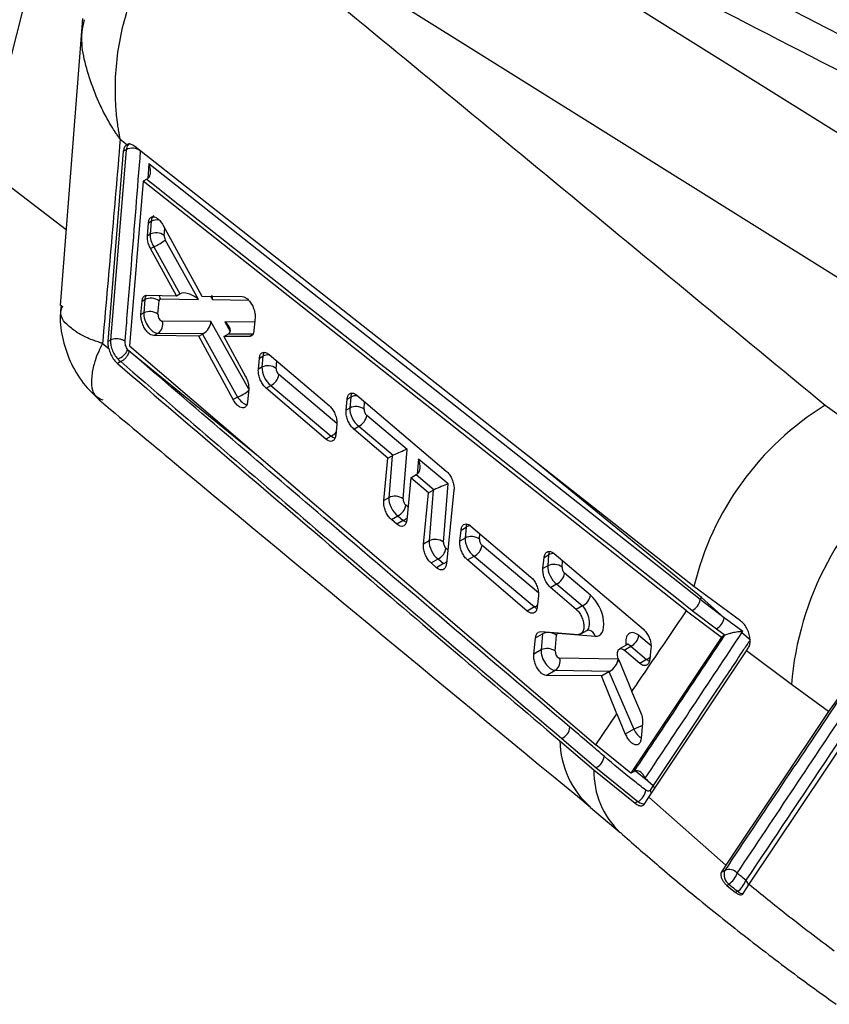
# Model space of a CAD drawing. Extents: x 40 to 416, y 16 to 281.
# Tile 39 of 41: x 372 to 393, y 182 to 208. Entities that reach past the tile are written whole.
import ezdxf

# ---------------------------------------------------------------- set-up
doc = ezdxf.new("R2010")
doc.units = 0
doc.layers.get('0').update_dxf_attribs({"linetype": 'CONTINUOUS'})

msp = doc.modelspace()

# ---------------------------------------------------------------- linework, layer by layer
at = {"color": 7, "linetype": 'CONTINUOUS'}
for p, q in [((401.30563, 200.361), (380.38608, 213.43771)), ((398.15016, 198.53939), (377.23061, 211.6161)), ((372.7037, 210.24588), (371.19345, 204.31095)), ((373.80071, 208.17352), (373.21894, 200.6492)), ((374.9661, 204.86349), (374.79167, 205.0039)), ((374.47595, 199.70175), (374.88211, 204.69399)), ((374.94852, 204.73233), (374.53914, 199.73823)), ((374.94852, 204.73233), (374.88211, 204.69399)), ((371.19345, 204.31095), (373.36991, 202.63891)), ((390.00669, 192.93395), (375.54494, 204.36545)), ((375.39794, 203.9046), (375.03863, 199.58602)), ((375.48925, 203.95731), (375.39794, 203.9046)), ((389.64528, 192.64166), (375.39794, 203.9046)), ((375.50853, 203.96951), (375.48925, 203.95731)), ((375.50414, 202.47661), (375.53137, 202.81588)), ((375.53137, 202.81588), (375.60082, 202.85597)), ((375.60082, 202.85597), (375.5738, 202.51682)), ((375.90934, 202.76034), (376.93449, 200.89491)), ((375.5738, 202.51682), (375.50414, 202.47661)), ((375.5886, 202.14056), (375.67074, 202.18798)), ((375.67074, 202.18798), (376.35749, 200.95632)), ((376.84757, 200.80768), (375.97526, 202.37214)), ((376.26887, 200.90523), (375.5886, 202.14056)), ((375.49039, 200.91888), (376.26887, 200.90523)), ((376.26887, 200.90523), (376.3538, 200.95426)), ((376.93449, 200.89491), (377.99521, 200.88047)), ((375.3369, 200.40972), (375.36542, 200.76006)), ((375.36542, 200.76006), (375.4371, 200.80144)), ((375.4371, 200.80144), (375.40921, 200.45146)), ((375.78227, 200.41865), (375.81016, 200.76863)), ((375.85203, 200.82169), (376.84757, 200.80768)), ((375.40921, 200.45146), (375.3369, 200.40972)), ((377.1727, 200.22459), (375.89514, 200.23572)), ((378.3295, 200.32957), (378.29949, 199.99096)), ((375.67043, 199.858), (375.7833, 199.92316)), ((376.85025, 199.84325), (375.67043, 199.858)), ((375.7833, 199.92316), (376.97211, 199.9128)), ((376.85025, 199.84325), (376.94698, 199.89909)), ((376.94698, 199.89909), (377.86964, 198.24417)), ((377.51187, 199.83656), (377.63031, 199.90493)), ((377.63393, 199.90704), (378.2947, 199.90115)), ((374.32779, 199.65458), (374.49186, 199.52112)), ((374.53914, 199.73823), (374.47595, 199.70175)), ((374.53914, 199.73823), (374.53915, 199.73823)), ((377.75545, 198.17825), (376.85025, 199.84325)), ((377.51187, 199.83656), (378.08086, 198.78808)), ((378.17279, 199.83077), (377.51187, 199.83656)), ((375.02165, 199.45763), (374.99163, 199.48888)), ((375.03863, 199.58602), (387.27201, 189.13018)), ((378.6988, 199.36452), (380.2714, 198.02815)), ((374.80612, 199.17497), (374.72025, 199.1254)), ((374.80612, 199.17497), (374.8065, 199.17467)), ((378.41604, 198.97553), (378.44186, 199.26281)), ((378.44186, 199.26281), (378.53344, 199.31568)), ((378.53344, 199.31568), (378.51069, 199.03017)), ((378.51069, 199.03017), (378.41604, 198.97553)), ((378.16188, 198.4514), (378.13231, 198.12338)), ((378.61894, 198.48208), (378.74289, 198.55363)), ((380.18769, 197.14348), (378.61894, 198.48208)), ((378.74289, 198.55363), (380.32576, 197.22319)), ((377.86964, 198.24417), (377.75545, 198.17825)), ((380.7165, 197.90153), (380.74385, 198.18969)), ((380.74385, 198.18969), (380.83851, 198.24434)), ((380.83851, 198.24434), (380.81576, 197.95883)), ((381.00279, 198.29256), (383.34687, 196.30622)), ((380.81576, 197.95883), (380.7165, 197.90153)), ((393.28671, 198.0327), (395.47634, 196.47815)), ((380.47332, 197.53413), (380.44588, 197.24592)), ((382.31583, 196.87362), (381.25823, 197.76256)), ((380.91828, 197.40743), (381.04796, 197.48229)), ((381.81518, 196.64479), (380.91828, 197.40743)), ((381.04796, 197.48229), (381.95245, 196.72204)), ((380.32576, 197.22319), (380.18769, 197.14348)), ((382.21235, 195.57516), (382.31583, 196.87362)), ((381.70538, 195.53066), (381.81518, 196.64479)), ((381.81518, 196.64479), (381.92706, 196.70938)), ((381.92706, 196.70938), (381.83929, 195.60797)), ((383.39147, 195.96951), (382.61526, 196.62194)), ((382.41941, 196.13093), (382.30798, 195.01587)), ((382.41941, 196.13093), (382.5595, 196.2118)), ((382.88334, 195.73636), (382.41941, 196.13093)), ((382.5595, 196.2118), (383.0281, 195.81793)), ((382.74736, 194.391), (382.88334, 195.73636)), ((382.88334, 195.73636), (383.00271, 195.80527)), ((383.00271, 195.80527), (382.89689, 194.47733)), ((383.26995, 194.44452), (383.39147, 195.96951)), ((383.54723, 195.8113), (383.34966, 193.87604)), ((381.83929, 195.60797), (381.70538, 195.53066)), ((381.90506, 195.03536), (382.07149, 195.13144)), ((382.04848, 194.91268), (381.90506, 195.03536)), ((382.21641, 195.00962), (382.04848, 194.91268)), ((382.07149, 195.13144), (382.21641, 195.00962)), ((383.70317, 194.46997), (383.73289, 194.7595)), ((383.73289, 194.7595), (383.86402, 194.83519)), ((383.86402, 194.83519), (383.84126, 194.54969)), ((383.99372, 194.86346), (385.5655, 193.5266)), ((382.89689, 194.47733), (382.74736, 194.391)), ((383.84126, 194.54969), (383.70317, 194.46997)), ((382.94608, 193.89515), (383.12908, 194.00079)), ((383.12908, 194.00079), (383.27401, 193.87898)), ((383.90201, 193.97417), (384.07346, 194.07315)), ((385.4708, 192.6356), (383.90201, 193.97417)), ((384.07346, 194.07315), (385.65633, 192.7427)), ((385.88268, 193.7487), (385.91335, 194.03878)), ((385.91335, 194.03878), (386.03157, 194.10702)), ((386.03157, 194.10702), (386.00882, 193.82151)), ((386.17561, 194.14356), (388.51871, 192.15665)), ((383.08944, 193.77243), (382.94608, 193.89515)), ((383.27401, 193.87898), (383.08944, 193.77243)), ((386.00882, 193.82151), (385.88268, 193.7487)), ((387.12959, 193.05511), (386.45128, 193.62524)), ((386.08102, 193.25262), (386.24101, 193.34498)), ((386.75469, 192.67981), (386.08102, 193.25262)), ((386.24101, 193.34498), (386.91932, 192.77485)), ((391.06771, 192.37651), (389.84377, 193.28013)), ((385.76365, 193.03041), (385.73267, 192.74016)), ((390.00669, 192.93395), (390.0445, 192.99006)), ((390.63382, 192.45686), (390.00669, 192.93395)), ((390.63382, 192.45686), (390.0445, 192.99006)), ((385.65633, 192.7427), (385.4708, 192.6356)), ((386.91932, 192.77485), (386.75469, 192.67981)), ((389.64528, 192.64166), (390.56346, 191.94799)), ((389.80037, 192.65267), (390.43235, 192.16852)), ((391.12696, 192.09958), (390.63382, 192.45686)), ((386.87589, 192.03479), (387.03612, 192.12729)), ((390.43235, 192.16852), (390.65941, 192.00196)), ((385.64241, 191.50373), (385.68875, 191.93292)), ((385.68875, 191.93292), (385.8665, 192.03554)), ((385.82981, 192.09542), (386.81071, 192.0205)), ((385.8665, 192.03554), (385.83289, 191.6137)), ((386.20595, 191.58089), (386.23956, 192.00273)), ((386.28441, 192.05564), (387.25237, 191.97325)), ((390.56346, 191.94799), (388.19117, 188.38322)), ((390.63878, 191.99147), (390.56346, 191.94799)), ((390.65941, 192.00196), (390.63878, 191.99147)), ((391.09949, 192.0607), (391.12696, 192.09958)), ((391.31803, 191.88177), (391.09949, 192.0607)), ((385.83289, 191.6137), (385.64241, 191.50373)), ((388.07804, 191.74988), (387.88719, 191.63971)), ((388.01164, 191.61087), (388.18504, 191.71097)), ((388.42016, 191.26342), (388.01164, 191.61087)), ((388.18504, 191.71097), (388.59644, 191.36519)), ((388.66325, 187.75224), (391.21954, 191.58961)), ((388.71596, 191.65994), (388.68375, 191.36897)), ((391.21954, 191.58961), (391.26605, 191.65843)), ((392.39889, 190.70835), (391.21954, 191.58961)), ((387.85943, 191.37204), (386.31848, 191.39796)), ((387.8691, 191.35144), (388.21585, 190.52423)), ((388.59644, 191.36519), (388.42016, 191.26342)), ((385.96841, 190.94826), (386.2059, 191.08536)), ((386.2059, 191.08536), (387.63839, 191.06127)), ((387.42123, 190.93689), (385.96841, 190.94826)), ((387.42123, 190.93689), (387.60949, 191.04557)), ((387.82188, 189.94192), (387.42123, 190.93689)), ((387.60949, 191.04557), (388.26314, 189.53581)), ((393.3755, 190.00227), (392.39889, 190.70835)), ((388.45178, 189.9738), (388.21585, 190.52423)), ((393.61993, 190.34422), (393.3755, 190.00227)), ((387.27201, 189.13018), (387.82188, 189.94192)), ((387.82188, 189.94192), (388.04153, 189.40787)), ((393.3755, 190.00227), (390.6828, 185.97396)), ((388.26314, 189.53581), (388.04153, 189.40787)), ((388.46566, 189.29708), (388.50505, 189.69222)), ((391.289, 185.47063), (394.00538, 189.53042)), ((386.37557, 189.29263), (387.27155, 188.52845)), ((386.32863, 189.22953), (387.2187, 188.47033)), ((388.19117, 188.38322), (387.27201, 189.13018)), ((387.27155, 188.52845), (388.37304, 187.63693)), ((387.2187, 188.47033), (388.29723, 187.59316)), ((388.26524, 188.42598), (388.19117, 188.38322)), ((388.26524, 188.42598), (388.27528, 188.43142)), ((388.63419, 188.18459), (388.5601, 188.24328)), ((388.63419, 188.18459), (388.7721, 188.056)), ((388.7721, 188.056), (388.69025, 187.93492)), ((388.55767, 187.58728), (388.66325, 187.75224)), ((388.66325, 187.75224), (390.6828, 185.97396)), ((387.12573, 187.48159), (387.90526, 186.82744)), ((388.37304, 187.63693), (388.29723, 187.59316)), ((390.6828, 185.97396), (390.56094, 185.78259)), ((390.65154, 185.83489), (390.56094, 185.78259)), ((390.70547, 185.44212), (390.75863, 185.47281)), ((390.70547, 185.44212), (390.93733, 185.25472)), ((391.13828, 185.23076), (391.289, 185.47063)), ((390.99038, 185.28534), (390.93733, 185.25472))]:
    msp.add_line(p, q, dxfattribs=at)
at = {"color": 8, "linetype": 'CONTINUOUS'}
for p, q in [((375.54494, 204.36545), (375.51299, 203.97429)), ((375.94686, 202.48401), (375.96134, 202.66573)), ((377.16271, 200.8918), (377.21223, 200.80264)), ((377.21223, 200.80264), (378.15728, 200.78937)), ((378.1618, 198.45051), (377.1727, 200.22459)), ((378.3193, 200.21449), (377.53507, 200.22148)), ((377.53507, 200.22148), (377.6782, 199.96377)), ((378.25901, 199.88055), (378.17279, 199.83077)), ((374.99163, 199.48888), (378.37881, 196.73118)), ((378.88375, 198.99736), (378.89942, 199.19403)), ((380.4736, 197.55593), (378.95315, 198.8339)), ((381.18882, 197.92602), (381.20441, 198.1217)), ((382.61526, 196.62194), (382.58384, 196.22769)), ((390.0445, 192.99006), (385.50229, 196.69554)), ((382.34244, 195.3607), (382.28176, 195.4117)), ((384.21432, 194.51688), (384.22618, 194.66574)), ((383.38693, 194.24107), (383.33935, 194.28106)), ((385.76327, 193.10982), (384.28372, 194.35342)), ((386.38188, 193.7887), (386.39531, 193.95725)), ((388.71768, 191.72028), (388.39531, 191.99124)), ((387.89209, 191.29662), (387.85943, 191.37204)), ((388.3107, 188.44094), (388.63419, 188.18459))]:
    msp.add_line(p, q, dxfattribs=at)
at = {"color": 8, "linetype": 'CONTINUOUS', "flags": 128}
msp.add_lwpolyline([(375.0365, 204.90152), (375.02837, 204.89913), (374.97351, 204.83346), (374.94852, 204.73239), (374.94852, 204.73233), (374.94852, 204.73233)], dxfattribs=at)
at = {"color": 7, "linetype": 'CONTINUOUS', "flags": 128}
msp.add_lwpolyline([(389.84377, 193.28013), (383.58587, 198.20318), (375.17153, 204.81993)], dxfattribs=at)
at = {"color": 7, "linetype": 'CONTINUOUS'}
for centre, radius, start, end in [((375.1105, 204.40822), 0.36233, 53.298147, 116.554404), ((375.73352, 202.19557), 0.35876, 53.51184, 116.435953), ((375.24078, 203.2428), 1.13908, 292.176463, 310.150826), ((375.59682, 200.48019), 0.35876, 53.511876, 116.435898), ((375.56893, 200.13022), 0.35876, 53.511837, 116.435937), ((375.6397, 200.15083), 0.26917, 302.241248, 18.383398), ((374.54856, 199.70309), 0.49214, 291.510623, 334.198532), ((378.67041, 198.70892), 0.35876, 53.512101, 116.435692), ((378.58702, 198.88958), 0.37034, 294.889707, 351.353081), ((380.97548, 197.63758), 0.35876, 53.511838, 116.435957), ((397.34356, 191.47039), 7.71505, 121.724577, 166.433629), ((380.8921, 197.81823), 0.37033, 294.88786, 351.353695), ((400.63756, 190.0197), 8.2674, 128.629822, 175.221887), ((381.99901, 195.28673), 0.35876, 53.511842, 116.435969), ((381.91564, 195.46737), 0.37033, 294.887892, 351.353661), ((383.05661, 194.15609), 0.35875, 53.510844, 116.43693), ((384.00098, 194.22844), 0.35876, 53.511618, 116.435701), ((382.97322, 194.33674), 0.37034, 294.888656, 351.352898), ((383.91759, 194.4091), 0.37035, 294.889816, 351.352972), ((386.16854, 193.50027), 0.35876, 53.511962, 116.43583), ((386.08516, 193.68092), 0.37033, 294.887824, 351.353735), ((386.76346, 193.11079), 0.37034, 294.888613, 351.35294), ((389.64264, 192.98467), 0.36757, 295.412189, 352.06763), ((390.26086, 192.5029), 0.3758, 297.15243, 352.963019), ((386.02622, 191.71429), 0.35876, 53.512046, 116.435801), ((388.02918, 192.04691), 0.37033, 294.888794, 351.353994), ((390.85634, 191.88471), 0.30016, 35.895981, 44.872165), ((385.99261, 191.29245), 0.35876, 53.512037, 116.435738), ((386.06216, 191.3137), 0.26982, 302.191468, 18.196995), ((386.22627, 189.6265), 0.36573, 294.093643, 354.351775), ((387.12416, 188.8618), 0.36448, 293.85276, 354.319878), ((388.19671, 187.97839), 0.3843, 297.311346, 354.159533), ((388.48926, 187.78248), 0.25226, 15.735757, 37.178013), ((390.95852, 185.72881), 0.32479, 160.93595, 232.017306), ((390.76536, 185.58444), 0.2751, 39.62771, 114.439177), ((390.41855, 185.95855), 0.59296, 304.997016, 340.426272), ((390.63691, 185.77559), 0.60438, 305.791767, 340.578776)]:
    msp.add_arc(centre, radius, start, end, dxfattribs=at)
at = {"color": 8, "linetype": 'CONTINUOUS'}
for centre, radius, start, end in [((375.75833, 202.53959), 0.35342, 80.147136, 116.466446), ((375.60593, 200.75132), 0.25596, 15.957723, 39.346007), ((378.68677, 199.0163), 0.33636, 84.938482, 117.119899), ((377.41308, 199.3502), 1.19656, 292.430171, 308.69718), ((380.99147, 197.946), 0.33526, 85.549949, 117.144783), ((380.16874, 197.55716), 0.36904, 295.180769, 320.903714), ((382.07003, 195.32721), 0.3497, 294.746091, 314.711306), ((384.00828, 194.56323), 0.30786, 94.136465, 117.944405), ((383.13134, 194.1901), 0.34227, 294.63415, 311.142591), ((386.18134, 193.81769), 0.3258, 90.546789, 117.367325), ((385.51381, 193.05362), 0.34203, 294.626017, 311.218676), ((387.04808, 191.93124), 0.20856, 11.618994, 82.205543), ((388.45094, 191.68124), 0.34793, 294.718951, 313.886037), ((370.25698, 231.49302), 45.65775, 293.226848, 293.552779), ((388.68932, 189.26305), 2.36093, 180.813499, 228.666584), ((389.4153, 188.42447), 2.19709, 178.804045, 226.795111), ((388.56804, 187.90396), 0.25447, 15.541209, 36.688738), ((391.02263, 185.39533), 0.25711, 10.4172, 44.214511), ((391.12516, 185.40642), 0.18117, 221.936511, 273.827093)]:
    msp.add_arc(centre, radius, start, end, dxfattribs=at)
for centre, major_axis, ratio, start_param, end_param in [((375.85434, 202.67373), (-0.1744, 0.33221), 0.5575587, 0.0223798, 0.73157592), ((375.69062, 200.6192), (-0.1744, 0.33221), 0.5575587, 0.26408242, 0.73157592), ((378.78696, 199.13344), (-0.1744, 0.33221), 0.5575587, 0.27529598, 0.73157592), ((381.09203, 198.06209), (-0.1744, 0.33221), 0.5575587, 0.28045076, 0.73157592), ((378.02623, 198.39074), (-0.1744, 0.33221), 0.5575587, 1.72327834, 2.740055), ((380.34708, 197.51748), (-0.1744, 0.33221), 0.5575587, 2.30237224, 2.62734957), ((382.23774, 195.30391), (-0.1744, 0.33221), 0.5575587, 2.30237224, 2.57241084), ((384.11753, 194.65295), (-0.1744, 0.33221), 0.5575587, 0.3958609, 0.73157592), ((386.28509, 193.92478), (-0.1744, 0.33221), 0.5575587, 0.34925859, 0.73157592), ((385.67765, 193.03699), (-0.1744, 0.33221), 0.5575587, 2.30237224, 2.54335135), ((386.89354, 192.47798), (-0.12901, 0.35701), 0.46975866, 3.23060619, 5.50531441), ((388.3639, 191.59714), (-0.20059, 0.46056), 0.51493133, 5.47984614, 7.32937979), ((388.16711, 191.51263), (-0.07938, 0.24159), 0.44666497, 5.51469821, 6.37358872), ((388.61776, 191.65947), (-0.1744, 0.33221), 0.5575587, 2.30237224, 2.56352943), ((388.45521, 189.61965), (-0.1744, 0.33221), 0.5575587, 1.5306843, 2.41637755)]:
    msp.add_ellipse(centre, major_axis=major_axis, ratio=ratio, start_param=start_param, end_param=end_param, dxfattribs=at)
at = {"color": 7, "linetype": 'CONTINUOUS'}
for centre, major_axis, ratio, start_param, end_param in [((375.82731, 202.33457), (-0.1744, 0.33221), 0.5575587, 0.73157592, 1.72334847), ((376.02411, 202.41908), (-0.05015, 0.11514), 0.51493133, 0.76745716, 1.75922972), ((376.49956, 200.72531), (-0.15878, 0.22053), 0.75297842, 6.18685703, 6.20742957), ((376.65078, 200.72318), (0.33133, -0.19776), 0.47535315, 1.23904386, 2.86621678), ((377.01543, 200.71814), (0.14017, 0.23441), 0.59519404, 5.40082389, 5.95128399), ((375.88742, 200.7037), (-0.05015, 0.11514), 0.51493133, 6.05432051, 7.05064247), ((375.66273, 200.26922), (-0.1744, 0.33221), 0.5575587, 0.73157592, 2.87999762), ((375.85953, 200.35372), (-0.05015, 0.11514), 0.51493133, 0.76745716, 2.91587886), ((376.9759, 200.14009), (0.1394, 0.23498), 0.59667572, 3.90491561, 5.39846069), ((377.33827, 200.13698), (0.33028, -0.19635), 0.47713536, 6.0263778, 7.51993409), ((377.10777, 199.90357), (0.23886, 0.08452), 0.24472813, 2.08588616, 2.21952166), ((377.46964, 199.90045), (0.23877, 0.08454), 0.24464786, 5.36070464, 5.38122574), ((378.76421, 198.84793), (-0.1744, 0.33221), 0.5575587, 0.73157592, 2.30237224), ((378.961, 198.93243), (-0.05015, 0.11514), 0.51493133, 0.76745716, 2.33825349), ((381.06928, 197.77658), (-0.1744, 0.33221), 0.5575587, 0.73157592, 2.30237224), ((381.26608, 197.86108), (-0.05015, 0.11514), 0.51493133, 0.76745716, 2.33825349), ((382.11903, 196.78912), (0.25944, 0.10851), 0.01107281, 0.70508076, 2.26335513), ((382.10333, 196.59207), (0.24942, -0.01714), 0.61961479, 2.26231163, 2.39726354), ((382.41846, 196.53744), (-0.13653, 0.32641), 0.6053081, 3.26972642, 4.71809279), ((382.57297, 196.40757), (0.14023, 0.20819), 0.53139953, 3.96895228, 4.07886028), ((383.17897, 195.68796), (0.24942, -0.01714), 0.61961479, 2.26231163, 2.39726354), ((383.19467, 195.88501), (0.25944, 0.10851), 0.01107281, 0.70508076, 2.26335513), ((382.09281, 195.42573), (-0.1744, 0.33221), 0.5575587, 0.73157592, 2.30237224), ((382.28961, 195.51023), (-0.05015, 0.11514), 0.51493133, 0.76745716, 2.33825349), ((383.1504, 194.29508), (-0.1744, 0.33221), 0.5575587, 0.73157592, 2.30237224), ((383.3472, 194.37958), (-0.05015, 0.11514), 0.51493133, 0.76745716, 2.33825349), ((384.09478, 194.36744), (-0.1744, 0.33221), 0.5575587, 0.73157592, 2.30237224), ((384.29158, 194.45194), (-0.05015, 0.11514), 0.51493133, 0.76745716, 2.33825349), ((386.26234, 193.63927), (-0.1744, 0.33221), 0.5575587, 0.73157592, 2.30237224), ((386.45914, 193.72377), (-0.05015, 0.11514), 0.51493133, 0.76745716, 2.33825349), ((387.09033, 192.56248), (-0.25074, 0.5757), 0.51493133, 2.87004808, 5.47984614), ((386.31682, 191.93779), (-0.05015, 0.11514), 0.51493133, 6.01164074, 7.05064247), ((386.0864, 191.43145), (-0.1744, 0.33221), 0.5575587, 0.73157592, 2.87523083), ((386.2832, 191.51595), (-0.05015, 0.11514), 0.51493133, 0.76745716, 2.91111207), ((387.66263, 191.28754), (0.15618, 0.23351), 0.53986704, 3.9122113, 5.40621371), ((387.76504, 191.05102), (0.23519, 0.08593), 0.23892083, 2.04993522, 2.20299127)]:
    msp.add_ellipse(centre, major_axis=major_axis, ratio=ratio, start_param=start_param, end_param=end_param, dxfattribs=at)
for points, knots in [([(401.4868, 202.76651), (395.57989, 205.80484), (388.63009, 209.3796), (381.69697, 212.96316), (380.65657, 213.50092)], [0, 0, 0, 0, 0.84993806, 1, 1, 1, 1]), ([(403.03862, 202.92774), (400.971, 203.99031), (394.17793, 207.48134), (387.40245, 210.98102), (382.68924, 213.4155)], [0, 0, 0, 0, 0.30437207, 1, 1, 1, 1]), ([(377.03587, 211.41073), (377.85077, 210.7428), (383.28118, 206.29174), (388.68975, 201.82725), (393.28671, 198.0327)], [0, 0, 0, 0, 0.15006194, 1, 1, 1, 1]), ([(374.79167, 205.0039), (374.79067, 205.00893), (374.78949, 205.01483), (374.78735, 205.02567), (374.78487, 205.03838), (374.78041, 205.06152), (374.77349, 205.09827), (374.76258, 205.15861), (374.74582, 205.25794), (374.72126, 205.42235), (374.68895, 205.69767), (374.67338, 205.92584), (374.66063, 206.31777), (374.67346, 207.06569), (374.91907, 208.40897), (375.57333, 209.94606), (376.30569, 210.7246), (376.64832, 211.08884)], [0, 0, 0, 0, 0.00240765, 0.00282368, 0.00518206, 0.00847736, 0.01386895, 0.02269237, 0.03714115, 0.06084231, 0.09990153, 0.1650986, 0.16527133, 0.27836347, 0.50130603, 0.76668147, 1, 1, 1, 1]), ([(374.79167, 205.0039), (374.71487, 204.1022), (374.56296, 202.31881), (374.40559, 200.53599), (374.32779, 199.65458)], [0, 0, 0, 0, 0.50561066, 1, 1, 1, 1]), ([(374.88211, 204.69399), (374.88818, 204.73002), (374.90031, 204.80207), (374.93908, 204.84733), (374.96346, 204.86191), (374.9661, 204.86349)], [0, 0, 0, 0, 0.47133716, 0.94263331, 1, 1, 1, 1]), ([(375.17153, 204.81994), (375.14051, 204.84003), (375.07846, 204.88021), (375.00859, 204.88287), (374.97568, 204.86786), (374.9661, 204.86349)], [0, 0, 0, 0, 0.41483091, 0.82977667, 1, 1, 1, 1]), ([(374.92008, 199.70284), (374.93107, 199.83594), (374.98602, 200.50142), (375.12272, 202.16737), (375.24635, 203.69891), (375.32705, 204.69872)], [0, 0, 0, 0, 0.07986533, 0.39932669, 1, 1, 1, 1]), ([(375.50853, 203.96951), (375.52451, 203.98404), (375.55637, 204.01301), (375.58529, 204.08852), (375.59426, 204.19511), (375.57361, 204.29277), (375.55099, 204.35145), (375.54541, 204.36435), (375.54494, 204.36545)], [0, 0, 0, 0, 0.16551596, 0.329952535, 0.576655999, 0.905409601, 0.991941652, 1, 1, 1, 1]), ([(375.48925, 203.95731), (375.84116, 203.67979), (380.61582, 199.91439), (385.3838, 196.14461), (389.80037, 192.65267)], [0, 0, 0, 0, 0.07370252, 1, 1, 1, 1]), ([(375.53137, 202.81588), (375.53653, 202.84677), (375.54686, 202.90855), (375.59322, 202.96337), (375.65657, 202.98168), (375.73253, 202.95934), (375.81188, 202.89873), (375.87171, 202.82511), (375.90102, 202.77467), (375.90934, 202.76034)], [0, 0, 0, 0, 0.15488642, 0.30976165, 0.46504073, 0.62139596, 0.77891412, 0.93720112, 1, 1, 1, 1]), ([(375.5886, 202.14056), (375.57009, 202.17861), (375.53307, 202.25473), (375.50353, 202.37522), (375.50394, 202.44361), (375.50414, 202.47661)], [0, 0, 0, 0, 0.3409591, 0.68200297, 1, 1, 1, 1]), ([(375.36542, 200.76006), (375.37065, 200.7908), (375.3811, 200.85227), (375.42624, 200.90878), (375.46914, 200.91553), (375.49039, 200.91888)], [0, 0, 0, 0, 0.33544475, 0.67085739, 1, 1, 1, 1]), ([(373.24457, 200.65348), (373.23327, 200.56332), (373.19498, 200.25791), (373.2769, 199.72851), (373.49412, 199.10173), (373.83704, 198.5481), (374.14834, 198.26092), (374.29309, 198.12739)], [0, 0, 0, 0, 0.09557252, 0.32373718, 0.55500618, 0.79309147, 1, 1, 1, 1]), ([(377.99521, 200.88047), (378.01988, 200.8762), (378.06921, 200.86766), (378.14965, 200.80509), (378.22356, 200.71349), (378.28362, 200.59926), (378.32215, 200.47708), (378.33292, 200.38583), (378.33017, 200.34063), (378.3295, 200.32957)], [0, 0, 0, 0, 0.15806635, 0.31610663, 0.47480482, 0.63370632, 0.79199584, 0.94911678, 1, 1, 1, 1]), ([(375.67043, 199.858), (375.64605, 199.86232), (375.59728, 199.87096), (375.51753, 199.93377), (375.44401, 200.02561), (375.38401, 200.13999), (375.34519, 200.26208), (375.33387, 200.35333), (375.3363, 200.39851), (375.3369, 200.40972)], [0, 0, 0, 0, 0.15811017, 0.31618214, 0.47494095, 0.63376699, 0.79174701, 0.94835495, 1, 1, 1, 1]), ([(378.29949, 199.99096), (378.29399, 199.96007), (378.283, 199.89829), (378.23712, 199.84145), (378.19402, 199.8343), (378.17279, 199.83077)], [0, 0, 0, 0, 0.33654374, 0.67307515, 1, 1, 1, 1]), ([(374.49186, 199.52112), (374.48772, 199.54098), (374.47436, 199.60502), (374.4753, 199.66226), (374.47595, 199.70175)], [0, 0, 0, 0, 0.310106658, 1, 1, 1, 1]), ([(374.53915, 199.73823), (374.53901, 199.70342), (374.53869, 199.62762), (374.57492, 199.49433), (374.63921, 199.35641), (374.69909, 199.28227), (374.72901, 199.24523)], [0, 0, 0, 0, 0.22036078, 0.47981153, 0.74010172, 1, 1, 1, 1]), ([(374.92008, 199.70284), (374.90798, 199.71213), (374.88821, 199.72731), (374.84056, 199.75096), (374.77626, 199.77099), (374.69004, 199.77824), (374.60558, 199.7687), (374.5613, 199.74839), (374.53915, 199.73823)], [0, 0, 0, 0, 0.12881067, 0.21047366, 0.40786202, 0.60524963, 0.80262246, 1, 1, 1, 1]), ([(374.99163, 199.48888), (374.98016, 199.5052), (374.95721, 199.53783), (374.93282, 199.59775), (374.91928, 199.65542), (374.91983, 199.68788), (374.92008, 199.70284)], [0, 0, 0, 0, 0.25992275, 0.51995701, 0.77872694, 1, 1, 1, 1]), ([(374.49186, 199.52112), (374.50561, 199.47406), (374.5331, 199.37992), (374.60738, 199.24895), (374.67349, 199.16741), (374.71179, 199.133), (374.72025, 199.1254)], [0, 0, 0, 0, 0.304368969, 0.608726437, 0.91357048, 1, 1, 1, 1]), ([(375.02165, 199.45763), (375.01354, 199.42036), (374.99985, 199.35738), (374.93895, 199.27173), (374.87526, 199.21045), (374.82942, 199.1866), (374.8065, 199.17467)], [0, 0, 0, 0, 0.33490669, 0.56593003, 0.78296392, 1, 1, 1, 1]), ([(386.59022, 189.5905), (384.43548, 191.41979), (380.56729, 194.70374), (376.72405, 197.99828), (375.02165, 199.45763)], [0, 0, 0, 0, 0.55703904, 1, 1, 1, 1]), ([(378.44186, 199.26281), (378.44734, 199.29386), (378.4583, 199.35594), (378.50534, 199.41129), (378.56899, 199.42954), (378.63713, 199.41108), (378.68088, 199.37805), (378.6988, 199.36452)], [0, 0, 0, 0, 0.212312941, 0.42461861, 0.637318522, 0.851456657, 1, 1, 1, 1]), ([(374.72025, 199.1254), (376.76233, 197.37631), (380.61962, 194.07243), (384.50173, 190.77927), (386.32863, 189.22953)], [0, 0, 0, 0, 0.52940553, 1, 1, 1, 1]), ([(374.72901, 199.24523), (374.75443, 199.21976), (374.77986, 199.19427), (374.8061, 199.17498), (374.80612, 199.17497)], [0, 0, 0, 0, 0.99933078, 1, 1, 1, 1]), ([(374.8065, 199.17467), (376.50897, 197.71301), (380.35224, 194.41336), (384.22072, 191.12457), (386.37557, 189.29263)], [0, 0, 0, 0, 0.442974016, 1, 1, 1, 1]), ([(378.61894, 198.48208), (378.59321, 198.50764), (378.54175, 198.55875), (378.4772, 198.66995), (378.43214, 198.79085), (378.41292, 198.89715), (378.41518, 198.95382), (378.41604, 198.97553)], [0, 0, 0, 0, 0.217185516, 0.43437563, 0.651135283, 0.866342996, 1, 1, 1, 1]), ([(378.08086, 198.78808), (378.09906, 198.74978), (378.13546, 198.67316), (378.16357, 198.5525), (378.16243, 198.48413), (378.16188, 198.4514)], [0, 0, 0, 0, 0.34258499, 0.6852627, 1, 1, 1, 1]), ([(380.74385, 198.18969), (380.74951, 198.22083), (380.76083, 198.28312), (380.8084, 198.3388), (380.87251, 198.35731), (380.94096, 198.33904), (380.98481, 198.30608), (381.00279, 198.29256)], [0, 0, 0, 0, 0.21234924, 0.42469015, 0.63731798, 0.85126838, 1, 1, 1, 1]), ([(374.29721, 198.12312), (374.93541, 197.59039), (379.18928, 194.0395), (383.48063, 190.50213), (387.12816, 187.49546)], [0, 0, 0, 0, 0.1500271, 1, 1, 1, 1]), ([(378.13231, 198.12338), (378.12682, 198.09234), (378.11584, 198.03026), (378.06898, 197.97508), (378.00559, 197.95655), (377.9301, 197.97879), (377.85153, 198.03947), (377.79249, 198.11328), (377.76363, 198.1639), (377.75545, 198.17825)], [0, 0, 0, 0, 0.15480897, 0.30960815, 0.46470255, 0.62091515, 0.77852628, 0.93720501, 1, 1, 1, 1]), ([(380.2714, 198.02815), (380.29718, 198.00262), (380.34875, 197.95155), (380.41321, 197.84033), (380.45802, 197.71926), (380.47684, 197.61273), (380.4743, 197.55588), (380.47332, 197.53413)], [0, 0, 0, 0, 0.21711558, 0.43423578, 0.65104725, 0.86645545, 1, 1, 1, 1]), ([(380.91828, 197.40743), (380.89251, 197.43297), (380.84097, 197.48406), (380.77657, 197.59532), (380.7318, 197.71641), (380.71298, 197.82294), (380.71552, 197.87978), (380.7165, 197.90153)], [0, 0, 0, 0, 0.21713062, 0.43426613, 0.65110374, 0.86650641, 1, 1, 1, 1]), ([(380.44588, 197.24592), (380.44021, 197.21477), (380.42887, 197.15249), (380.38139, 197.09686), (380.31751, 197.07842), (380.24933, 197.0968), (380.20564, 197.12989), (380.18769, 197.14348)], [0, 0, 0, 0, 0.212232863, 0.424463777, 0.636964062, 0.850858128, 1, 1, 1, 1]), ([(383.34687, 196.30622), (383.37268, 196.28069), (383.42429, 196.22964), (383.48852, 196.11827), (383.53292, 195.99695), (383.55124, 195.89014), (383.54834, 195.83309), (383.54723, 195.8113)], [0, 0, 0, 0, 0.21707221, 0.43414607, 0.65106052, 0.86669807, 1, 1, 1, 1]), ([(381.90506, 195.03536), (381.87938, 195.06098), (381.82802, 195.11222), (381.76407, 195.22383), (381.71982, 195.3453), (381.70152, 195.45204), (381.70431, 195.50896), (381.70538, 195.53066)], [0, 0, 0, 0, 0.21725192, 0.43451299, 0.65153809, 0.86711083, 1, 1, 1, 1]), ([(382.30798, 195.01587), (382.30214, 194.98464), (382.29044, 194.92218), (382.24257, 194.86629), (382.17845, 194.84766), (382.11014, 194.86592), (382.06647, 194.89904), (382.04848, 194.91268)], [0, 0, 0, 0, 0.21217973, 0.42435587, 0.63670103, 0.85037938, 1, 1, 1, 1]), ([(383.73289, 194.7595), (383.73881, 194.79078), (383.75065, 194.85333), (383.79882, 194.90938), (383.86327, 194.92818), (383.93187, 194.91007), (383.97569, 194.87705), (383.99372, 194.86346)], [0, 0, 0, 0, 0.21225907, 0.42452245, 0.63691048, 0.85056076, 1, 1, 1, 1]), ([(383.90201, 193.97417), (383.8763, 193.99978), (383.82489, 194.051), (383.76105, 194.16267), (383.71703, 194.28428), (383.69901, 194.39119), (383.70202, 194.44823), (383.70317, 194.46997)], [0, 0, 0, 0, 0.21721479, 0.43441875, 0.65148787, 0.86720657, 1, 1, 1, 1]), ([(382.94608, 193.89515), (382.92042, 193.92079), (382.86909, 193.97206), (382.80532, 194.0838), (382.76131, 194.20544), (382.74327, 194.31231), (382.74623, 194.3693), (382.74736, 194.391)], [0, 0, 0, 0, 0.21727233, 0.43454865, 0.65164481, 0.86732794, 1, 1, 1, 1]), ([(385.91335, 194.03878), (385.91939, 194.07012), (385.93146, 194.13281), (385.98, 194.18908), (386.04479, 194.20806), (386.11364, 194.19009), (386.15754, 194.15713), (386.17561, 194.14356)], [0, 0, 0, 0, 0.212324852, 0.424653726, 0.637025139, 0.850558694, 1, 1, 1, 1]), ([(383.34966, 193.87604), (383.34373, 193.84476), (383.33186, 193.78221), (383.28377, 193.72619), (383.2195, 193.70745), (383.15112, 193.72564), (383.10745, 193.75877), (383.08944, 193.77243)], [0, 0, 0, 0, 0.212161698, 0.424325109, 0.636601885, 0.850178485, 1, 1, 1, 1]), ([(386.08102, 193.25262), (386.05528, 193.2782), (386.00378, 193.32936), (385.93998, 193.44103), (385.89608, 193.56271), (385.87829, 193.66976), (385.88147, 193.72692), (385.88268, 193.7487)], [0, 0, 0, 0, 0.21713734, 0.43426849, 0.65135372, 0.86718422, 1, 1, 1, 1]), ([(385.5655, 193.5266), (385.59124, 193.50102), (385.64273, 193.44985), (385.70653, 193.33818), (385.75038, 193.21646), (385.7681, 193.10937), (385.76488, 193.05219), (385.76365, 193.03041)], [0, 0, 0, 0, 0.217139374, 0.434274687, 0.651359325, 0.867217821, 1, 1, 1, 1]), ([(385.73267, 192.74016), (385.7266, 192.7088), (385.71445, 192.64609), (385.66592, 192.58981), (385.60127, 192.57086), (385.53262, 192.5889), (385.48886, 192.62196), (385.4708, 192.6356)], [0, 0, 0, 0, 0.21222642, 0.42445677, 0.63670387, 0.85014419, 1, 1, 1, 1]), ([(386.75469, 192.67981), (386.78044, 192.65421), (386.83193, 192.60302), (386.89555, 192.49137), (386.93956, 192.36924), (386.95847, 192.24781), (386.95048, 192.14187), (386.91676, 192.0638), (386.86715, 192.02299), (386.82739, 192.02124), (386.81071, 192.0205)], [0, 0, 0, 0, 0.13099523, 0.26199084, 0.39298347, 0.52326235, 0.65238799, 0.7804326, 0.90794875, 1, 1, 1, 1]), ([(388.21585, 190.52423), (388.50593, 190.95343), (388.98253, 191.65862), (389.45886, 192.36515), (389.64528, 192.64166)], [0, 0, 0, 0, 0.60862606, 1, 1, 1, 1]), ([(391.26605, 191.65843), (391.28103, 191.68794), (391.31099, 191.74696), (391.31899, 191.876), (391.29803, 192.01818), (391.24664, 192.16037), (391.16877, 192.29097), (391.10189, 192.34758), (391.06771, 192.37651)], [0, 0, 0, 0, 0.16382287, 0.32764461, 0.49196819, 0.65813279, 0.82529609, 1, 1, 1, 1]), ([(387.0385, 192.12562), (387.04554, 192.12988), (387.06024, 192.13877), (387.07111, 192.13816), (387.07677, 192.13785)], [0, 0, 0, 0, 0.47887481, 1, 1, 1, 1]), ([(388.51871, 192.15665), (388.54449, 192.13108), (388.59603, 192.07994), (388.65972, 191.96822), (388.70333, 191.84636), (388.72074, 191.73909), (388.71728, 191.68176), (388.71596, 191.65994)], [0, 0, 0, 0, 0.21707134, 0.43413957, 0.65126394, 0.86727207, 1, 1, 1, 1]), ([(385.68875, 191.93292), (385.69489, 191.96413), (385.70717, 192.02656), (385.75679, 192.08727), (385.80465, 192.09261), (385.82981, 192.09542)], [0, 0, 0, 0, 0.32162661, 0.643261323, 1, 1, 1, 1]), ([(390.63878, 191.99147), (390.24271, 191.39673), (389.45105, 190.20795), (388.66035, 189.01973), (388.26524, 188.42598)], [0, 0, 0, 0, 0.50029894, 1, 1, 1, 1]), ([(388.5601, 188.24328), (388.56156, 188.24549), (388.97408, 188.86641), (389.82036, 190.13838), (390.66584, 191.40899), (391.09949, 192.0607)], [0, 0, 0, 0, 0.00173376, 0.48797777, 1, 1, 1, 1]), ([(391.31803, 191.88177), (391.26048, 191.79534), (390.97273, 191.36316), (390.12362, 190.08764), (389.33292, 188.89903), (388.7721, 188.056)], [0, 0, 0, 0, 0.067760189, 0.338800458, 1, 1, 1, 1]), ([(391.06905, 192.09648), (391.05946, 192.09564), (391.03522, 192.09352), (390.9673, 192.08469), (390.87563, 192.06838), (390.77231, 192.04212), (390.70458, 192.02073), (390.67328, 192.00772), (390.65941, 192.00196)], [0, 0, 0, 0, 0.087394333, 0.220689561, 0.578171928, 0.77511016, 0.900392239, 1, 1, 1, 1]), ([(391.12696, 192.09958), (391.12621, 192.09955), (391.10793, 192.09901), (391.08808, 192.09772), (391.06905, 192.09648)], [0, 0, 0, 0, 0.0411852, 1, 1, 1, 1]), ([(387.8691, 191.35144), (387.85946, 191.37822), (387.84017, 191.4318), (387.83174, 191.51163), (387.84023, 191.57931), (387.86566, 191.62778), (387.90469, 191.65188), (387.95307, 191.64915), (387.99032, 191.6286), (388.00952, 191.61264), (388.01164, 191.61087)], [0, 0, 0, 0, 0.14158838, 0.28321848, 0.42388283, 0.56342381, 0.70251092, 0.84199832, 0.9825517, 1, 1, 1, 1]), ([(388.11159, 191.77997), (388.11189, 191.78091), (388.1131, 191.78471), (388.10202, 191.76253), (388.08222, 191.75496), (388.07583, 191.75252)], [0, 0, 0, 0, 0.18120387, 0.73590204, 1, 1, 1, 1]), ([(385.96841, 190.94826), (385.94358, 190.95248), (385.89393, 190.96092), (385.81418, 191.02371), (385.74156, 191.11585), (385.68324, 191.23115), (385.64676, 191.35484), (385.63781, 191.4471), (385.64152, 191.49276), (385.64241, 191.50373)], [0, 0, 0, 0, 0.15762805, 0.31520996, 0.47382212, 0.6331589, 0.79220874, 0.95007702, 1, 1, 1, 1]), ([(388.68375, 191.36897), (388.67753, 191.33753), (388.66509, 191.27465), (388.6161, 191.2181), (388.55105, 191.19893), (388.48212, 191.21681), (388.43826, 191.24981), (388.42016, 191.26342)], [0, 0, 0, 0, 0.21229582, 0.42460238, 0.63681833, 0.85011123, 1, 1, 1, 1]), ([(393.696, 190.38814), (393.18122, 189.61848), (392.1659, 188.10044), (391.15159, 186.58298), (390.65154, 185.83489)], [0, 0, 0, 0, 0.507011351, 1, 1, 1, 1]), ([(388.50505, 189.69222), (388.5058, 189.72791), (388.5073, 189.79931), (388.48205, 189.89983), (388.45897, 189.95622), (388.45178, 189.9738)], [0, 0, 0, 0, 0.40772791, 0.815389, 1, 1, 1, 1]), ([(387.48685, 188.82573), (387.38469, 188.91327), (387.08651, 189.1688), (386.78707, 189.42323), (386.59022, 189.5905)], [0, 0, 0, 0, 0.34259108, 1, 1, 1, 1]), ([(388.04153, 189.40787), (388.06021, 189.36946), (388.09757, 189.29263), (388.17476, 189.20253), (388.25684, 189.14464), (388.33627, 189.12621), (388.40255, 189.14923), (388.44941, 189.20733), (388.4604, 189.26799), (388.46566, 189.29708)], [0, 0, 0, 0, 0.14538267, 0.29076802, 0.43607287, 0.58078357, 0.72472502, 0.86800018, 1, 1, 1, 1]), ([(388.57902, 187.93928), (388.4698, 188.02385), (388.09446, 188.31446), (387.73892, 188.61362), (387.48685, 188.82573)], [0, 0, 0, 0, 0.29098841, 1, 1, 1, 1]), ([(388.5601, 188.24328), (388.55993, 188.24342), (388.55948, 188.24381), (388.55834, 188.24541), (388.55717, 188.24824), (388.55555, 188.25251), (388.54281, 188.28773), (388.51395, 188.34569), (388.45744, 188.40712), (388.39686, 188.44146), (388.33403, 188.45276), (388.29488, 188.43854), (388.27528, 188.43142)], [0, 0, 0, 0, 0.00173428, 0.00474854, 0.01353064, 0.02225773, 0.03646512, 0.27431826, 0.47987817, 0.65920621, 0.82942208, 1, 1, 1, 1]), ([(388.69025, 187.93492), (388.6879, 187.93177), (388.67875, 187.91949), (388.65592, 187.9089), (388.61944, 187.91282), (388.59253, 187.93044), (388.57902, 187.93928)], [0, 0, 0, 0, 0.10204958, 0.39781259, 0.69745322, 1, 1, 1, 1]), ([(388.29723, 187.59316), (388.32933, 187.57207), (388.39354, 187.5299), (388.47857, 187.52194), (388.53107, 187.54894), (388.55224, 187.57945), (388.55767, 187.58728)], [0, 0, 0, 0, 0.2986451, 0.597233, 0.89667285, 1, 1, 1, 1]), ([(387.91302, 186.82402), (388.22643, 186.54893), (388.88123, 185.97419), (389.99382, 185.04903), (391.22786, 184.0645), (392.43142, 183.14286), (393.23455, 182.56615), (393.57429, 182.3222)], [0, 0, 0, 0, 0.19009954, 0.39717167, 0.61760443, 0.83824279, 1, 1, 1, 1]), ([(390.56094, 185.78259), (390.5546, 185.7668), (390.54193, 185.73524), (390.55074, 185.6678), (390.57932, 185.5943), (390.62618, 185.52102), (390.67175, 185.47068), (390.699, 185.4476), (390.70547, 185.44212)], [0, 0, 0, 0, 0.18713354, 0.37420789, 0.56268015, 0.75227981, 0.94118077, 1, 1, 1, 1]), ([(391.20691, 185.57462), (391.15854, 185.61338), (391.0817, 185.67494), (391.00548, 185.73693), (390.97724, 185.7599)], [0, 0, 0, 0, 0.62953124, 1, 1, 1, 1]), ([(390.75863, 185.47281), (390.78713, 185.44957), (390.86404, 185.38685), (390.94157, 185.32456), (390.99038, 185.28534)], [0, 0, 0, 0, 0.37047159, 1, 1, 1, 1]), ([(391.289, 185.47063), (391.61477, 185.2064), (392.33865, 184.61926), (393.10201, 184.04265), (393.52183, 183.72553)], [0, 0, 0, 0, 0.45002559, 1, 1, 1, 1]), ([(390.93733, 185.25472), (390.95826, 185.23982), (391.00013, 185.21002), (391.05907, 185.19232), (391.10897, 185.19629), (391.12844, 185.21918), (391.13828, 185.23076)], [0, 0, 0, 0, 0.248694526, 0.497419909, 0.745844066, 1, 1, 1, 1])]:
    msp.add_open_spline(points, degree=3, knots=knots, dxfattribs=at)
at = {"color": 8, "linetype": 'CONTINUOUS'}
for points, knots in [([(374.79167, 205.0039), (374.78871, 205.00811), (374.78523, 205.01304), (374.77887, 205.02212), (374.77143, 205.03274), (374.75796, 205.05211), (374.73677, 205.08288), (374.7025, 205.13342), (374.64747, 205.21669), (374.56009, 205.35473), (374.4238, 205.58643), (374.32443, 205.77929), (374.16784, 206.11136), (373.92946, 206.7435), (373.71812, 207.52923), (373.82846, 208.03478), (373.85192, 208.14231)], [0, 0, 0, 0, 0.004288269, 0.005028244, 0.009231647, 0.015101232, 0.024705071, 0.040420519, 0.0661536, 0.108364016, 0.177921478, 0.294016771, 0.294385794, 0.49579235, 0.892758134, 1, 1, 1, 1]), ([(374.32779, 199.65458), (374.32465, 199.65551), (374.32101, 199.65658), (374.31549, 199.65821), (374.30957, 199.65997), (374.29841, 199.66331), (374.27977, 199.66898), (374.24948, 199.67838), (374.20051, 199.69414), (374.12208, 199.72091), (373.99812, 199.7675), (373.88139, 199.81909), (373.69774, 199.91245), (373.42106, 200.10559), (373.17524, 200.35772), (373.2642, 200.58442), (373.28626, 200.64064)], [0, 0, 0, 0, 0.00434325, 0.00504371, 0.00766631, 0.01257229, 0.02062106, 0.03382321, 0.05549206, 0.09109763, 0.14979466, 0.24742954, 0.2879354, 0.4855198, 0.87241472, 1, 1, 1, 1]), ([(374.32779, 199.65458), (374.32626, 199.65166), (374.32449, 199.64826), (374.32184, 199.6431), (374.31899, 199.63759), (374.31363, 199.62715), (374.30473, 199.60964), (374.2904, 199.58102), (374.26764, 199.53432), (374.23226, 199.45836), (374.17944, 199.33511), (374.13542, 199.21373), (374.07491, 199.01369), (374.02095, 198.67266), (374.03557, 198.30534), (374.27101, 198.20019), (374.33432, 198.17191)], [0, 0, 0, 0, 0.00427898, 0.00496904, 0.00752966, 0.01235455, 0.02027163, 0.03326557, 0.05459994, 0.08967241, 0.14751803, 0.24379263, 0.28311858, 0.4776956, 0.85954433, 1, 1, 1, 1]), ([(390.97724, 185.7599), (391.47705, 186.50822), (392.47526, 188.00279), (393.4745, 189.49789), (393.97342, 190.2444)], [0, 0, 0, 0, 0.50069814, 1, 1, 1, 1]), ([(394.18353, 190.02828), (394.14903, 189.97668), (393.88274, 189.5784), (392.89007, 188.09361), (391.93271, 186.66084), (391.20691, 185.57462)], [0, 0, 0, 0, 0.03475371, 0.2682214, 1, 1, 1, 1]), ([(388.37304, 187.63693), (388.40736, 187.61613), (388.47166, 187.57716), (388.52722, 187.57993), (388.55312, 187.58122)], [0, 0, 0, 0, 0.5338151, 1, 1, 1, 1])]:
    msp.add_open_spline(points, degree=3, knots=knots, dxfattribs=at)

doc.saveas('drawing.dxf')
